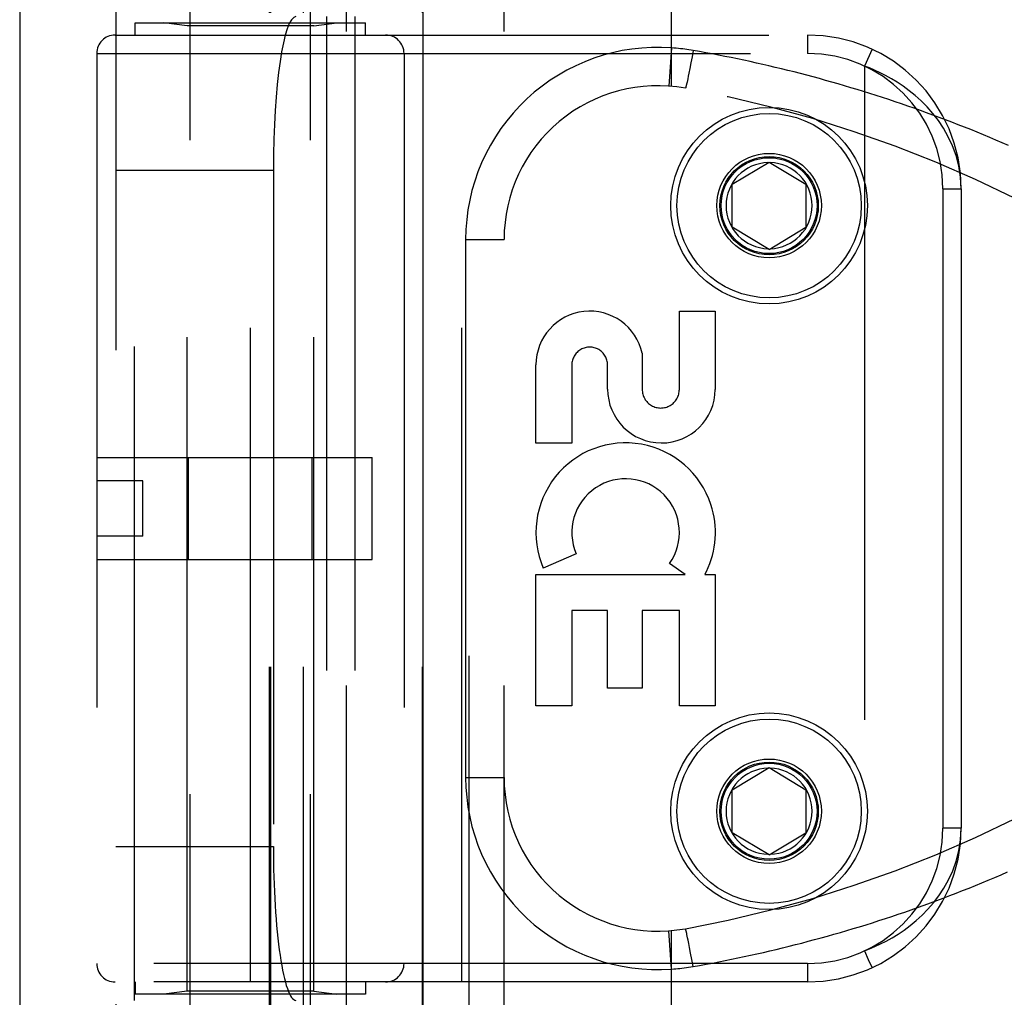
# Model space of a CAD drawing. Header units: inches. Extents: x 0 to 193, y 0 to 125.
# Tile 50 of 256: x 28.86 to 30.46, y 52 to 53.59. Entities that reach past the tile are written whole.
import ezdxf

# ---------------------------------------------------------------- set-up
doc = ezdxf.new("R2010")
doc.units = ezdxf.units.IN
doc.header["$LTSCALE"] = 10.635988
doc.header["$MEASUREMENT"] = 0
doc.linetypes.add('HIDDEN', pattern=[0.2, 0.1, -0.1])
doc.layers.get('0').update_dxf_attribs({"linetype": 'CONTINUOUS'})
doc.layers.add('LEFTHAND_DOOR_ASSEMBLY', color=7, linetype='CONTINUOUS')

msp = doc.modelspace()

# ---------------------------------------------------------------- linework, layer by layer
at = {"color": 3, "linetype": 'Continuous'}
msp.add_line((28.8584, 94.1916), (28.8584, 31.2697), dxfattribs=at)
at = {"layer": 'LEFTHAND_DOOR_ASSEMBLY', "color": 3, "linetype": 'Continuous'}
msp.add_line((29.5141, 90.8407), (29.5141, 31.4907), dxfattribs=at)
at = {"layer": 'LEFTHAND_DOOR_ASSEMBLY', "color": 8, "linetype": 'HIDDEN'}
for p, q in [((29.5891, 90.8407), (29.5891, 31.4907)), ((29.1356, 51.2627), (29.1356, 54.445)), ((29.3316, 51.2627), (29.3316, 54.445)), ((29.3899, 51.4394), (29.3899, 54.1419)), ((29.6463, 51.4394), (29.6463, 54.1419)), ((29.9186, 53.4772), (29.9186, 54.1419)), ((29.0149, 54.1119), (29.0149, 51.4694)), ((29.2648, 51.4694), (29.2648, 54.1119)), ((29.2668, 51.4694), (29.2668, 54.1119)), ((29.3199, 51.4694), (29.3199, 54.1119)), ((29.5134, 51.4694), (29.5134, 54.1119)), ((29.0449, 51.9907), (29.0449, 53.5907)), ((29.0461, 53.5607), (29.0461, 53.5807)), ((29.0461, 53.5807), (29.4211, 53.5807)), ((29.1306, 53.5754), (29.0931, 53.5807)), ((29.1306, 52.0059), (29.1306, 53.5754)), ((29.3366, 53.5754), (29.1306, 53.5754)), ((29.3366, 53.5754), (29.3741, 53.5807)), ((29.3366, 52.0059), (29.3366, 53.5754)), ((29.3574, 53.5907), (29.3574, 51.9907)), ((29.4033, 53.5907), (29.4033, 51.9907)), ((29.4211, 53.5607), (29.4211, 53.5807)), ((29.0136, 53.5607), (30.1399, 53.5607)), ((29.2336, 52.0207), (29.2336, 53.5607)), ((29.5774, 52.0207), (29.5774, 53.5607)), ((30.1399, 53.5607), (30.1399, 53.5307)), ((28.9836, 53.5307), (28.9836, 52.0507)), ((28.9836, 53.5307), (30.1399, 53.5307)), ((29.4836, 53.5307), (29.4836, 52.0507)), ((29.9186, 53.5399), (29.9142, 53.4775)), ((29.9539, 53.5356), (29.9521, 53.5255)), ((30.245, 53.5375), (30.2324, 53.5103)), ((29.9502, 53.5157), (29.9484, 53.5064)), ((29.9521, 53.5255), (29.9502, 53.5157)), ((29.9469, 53.4988), (29.9459, 53.4936)), ((29.9484, 53.5064), (29.9469, 53.4988)), ((30.2324, 53.5103), (30.2324, 52.071)), ((29.9427, 53.4789), (29.9425, 53.4781)), ((29.9429, 53.4798), (29.9427, 53.4789)), ((29.9431, 53.4808), (29.9429, 53.4798)), ((29.9435, 53.4824), (29.9431, 53.4808)), ((29.9439, 53.4842), (29.9435, 53.4824)), ((29.9445, 53.4868), (29.9439, 53.4842)), ((29.9451, 53.4897), (29.9445, 53.4868)), ((29.9459, 53.4936), (29.9451, 53.4897)), ((30.0174, 53.3182), (30.0774, 53.3542)), ((30.0774, 53.3542), (30.1374, 53.3182)), ((29.0149, 53.3407), (29.271, 53.3407)), ((29.271, 53.3407), (29.271, 52.2407)), ((30.0174, 53.2482), (30.0174, 53.3182)), ((30.1374, 53.3182), (30.1374, 53.2482)), ((30.3599, 53.3107), (30.3599, 52.2707)), ((30.3599, 53.3107), (30.3899, 53.3107)), ((30.3899, 53.3107), (30.3899, 52.2707)), ((30.0774, 53.2121), (30.0174, 53.2482)), ((30.0774, 53.2121), (30.1374, 53.2482)), ((29.5838, 53.2282), (29.5838, 52.3532)), ((29.5838, 53.2282), (29.6463, 53.2282)), ((29.9315, 52.9843), (29.9315, 53.1114)), ((29.9315, 53.1114), (29.9899, 53.1114)), ((29.9899, 53.1114), (29.9899, 52.9843)), ((29.871, 53.0431), (29.871, 52.9843)), ((29.6981, 52.897), (29.6981, 53.0241)), ((29.7564, 53.0241), (29.7564, 52.897)), ((29.8147, 52.985), (29.8147, 53.0241)), ((29.7564, 52.897), (29.6981, 52.897)), ((28.9836, 52.8737), (29.4316, 52.8737)), ((29.133, 52.7077), (29.133, 52.8737)), ((29.3342, 52.7077), (29.3342, 52.8737)), ((29.4316, 52.7077), (29.4316, 52.8737)), ((29.0586, 52.8357), (28.9836, 52.8357)), ((29.0586, 52.7457), (29.0586, 52.8357)), ((29.0586, 52.7457), (28.9836, 52.7457)), ((29.7636, 52.7168), (29.7101, 52.6936)), ((28.9836, 52.7077), (29.4316, 52.7077)), ((29.941, 52.6834), (29.9156, 52.7012)), ((29.6981, 52.4697), (29.6981, 52.6834)), ((29.6981, 52.6834), (29.941, 52.6834)), ((29.973, 52.6834), (29.9899, 52.6834)), ((29.9899, 52.6834), (29.9899, 52.4697)), ((29.7564, 52.625), (29.7564, 52.4697)), ((29.8148, 52.625), (29.7564, 52.625)), ((29.8148, 52.4987), (29.8148, 52.625)), ((29.871, 52.625), (29.871, 52.4987)), ((29.9315, 52.625), (29.871, 52.625)), ((29.9315, 52.4697), (29.9315, 52.625)), ((29.871, 52.4987), (29.8148, 52.4987)), ((29.7564, 52.4697), (29.6981, 52.4697)), ((29.9899, 52.4697), (29.9315, 52.4697)), ((30.0174, 52.3332), (30.0774, 52.3692)), ((30.0774, 52.3692), (30.1374, 52.3332)), ((29.5838, 52.3532), (29.6463, 52.3532)), ((30.0174, 52.2632), (30.0174, 52.3332)), ((30.1374, 52.3332), (30.1374, 52.2632)), ((30.0774, 52.2271), (30.0174, 52.2632)), ((30.0774, 52.2271), (30.1374, 52.2632)), ((30.3899, 52.2707), (30.3599, 52.2707)), ((29.0149, 52.2407), (29.271, 52.2407)), ((29.9186, 52.0414), (29.9142, 52.1038)), ((29.9186, 51.4394), (29.9186, 52.1041)), ((29.9424, 52.1036), (29.9422, 52.1043)), ((29.9426, 52.1028), (29.9424, 52.1036)), ((29.9428, 52.1019), (29.9426, 52.1028)), ((29.943, 52.101), (29.9428, 52.1019)), ((29.9434, 52.0994), (29.943, 52.101)), ((29.9438, 52.0977), (29.9434, 52.0994)), ((29.9443, 52.0952), (29.9438, 52.0977)), ((29.9449, 52.0924), (29.9443, 52.0952)), ((29.9457, 52.0885), (29.9449, 52.0924)), ((29.9468, 52.0834), (29.9457, 52.0885)), ((29.9481, 52.0769), (29.9468, 52.0834)), ((29.9498, 52.0677), (29.9481, 52.0769)), ((29.9519, 52.0569), (29.9498, 52.0677)), ((29.9539, 52.0457), (29.9519, 52.0569)), ((30.1399, 52.0507), (28.9836, 52.0507)), ((30.1399, 52.0507), (30.1399, 52.0207)), ((30.1399, 52.0207), (29.0136, 52.0207)), ((29.0461, 52.0207), (29.0461, 52.0007)), ((29.1306, 52.0059), (29.0931, 52.0007)), ((29.3366, 52.0059), (29.1306, 52.0059)), ((29.3366, 52.0059), (29.3741, 52.0007)), ((29.4211, 52.0207), (29.4211, 52.0007)), ((29.4211, 52.0007), (29.0461, 52.0007))]:
    msp.add_line(p, q, dxfattribs=at)
for points in [[(29.9539, 53.5356), (29.9504, 53.5362), (29.947, 53.5367), (29.9437, 53.5372), (29.9404, 53.5377), (29.937, 53.5381), (29.9334, 53.5385), (29.9298, 53.5389), (29.9261, 53.5393), (29.9224, 53.5396), (29.9186, 53.5399)], [(30.4668, 53.3809), (30.4566, 53.3854), (30.4464, 53.3898), (30.4362, 53.3941), (30.426, 53.3984), (30.4158, 53.4026), (30.4055, 53.4068), (30.3953, 53.4109), (30.385, 53.4149), (30.3748, 53.4189), (30.3645, 53.4228), (30.3543, 53.4267), (30.344, 53.4305), (30.3337, 53.4343), (30.3235, 53.438), (30.3132, 53.4417), (30.3029, 53.4452), (30.2926, 53.4488), (30.2824, 53.4523), (30.2721, 53.4557), (30.2618, 53.4591), (30.2515, 53.4624), (30.2413, 53.4657), (30.231, 53.4689), (30.2207, 53.472), (30.2105, 53.4751), (30.2002, 53.4781), (30.1899, 53.4811), (30.1797, 53.4841), (30.1694, 53.487), (30.1592, 53.4898), (30.1489, 53.4926), (30.1386, 53.4953), (30.1284, 53.4979), (30.1182, 53.5006), (30.1079, 53.5031), (30.0977, 53.5056), (30.0874, 53.5081), (30.0772, 53.5105), (30.067, 53.5129), (30.0568, 53.5152), (30.0465, 53.5174), (30.0363, 53.5196), (30.0261, 53.5218), (30.0159, 53.5239), (30.0056, 53.5259), (29.9953, 53.528), (29.985, 53.5299), (29.9747, 53.5319), (29.9643, 53.5337), (29.9539, 53.5356)], [(30.3899, 53.3107), (30.3889, 53.3297), (30.386, 53.3477), (30.3816, 53.3646), (30.3758, 53.3805), (30.3689, 53.3953), (30.3611, 53.4091), (30.3527, 53.4217), (30.3437, 53.4333), (30.3344, 53.4439), (30.3248, 53.4535), (30.3151, 53.4622), (30.3053, 53.4702), (30.2955, 53.4773), (30.2858, 53.4838), (30.2763, 53.4896), (30.2669, 53.4947), (30.2578, 53.4993), (30.249, 53.5034), (30.2405, 53.5071), (30.2324, 53.5103)], [(29.9425, 53.4781), (29.9423, 53.4773), (29.9422, 53.477), (29.9421, 53.4766), (29.942, 53.4763), (29.9419, 53.476), (29.9419, 53.4758), (29.9418, 53.4755), (29.9417, 53.4753), (29.9417, 53.4751), (29.9416, 53.4749), (29.9415, 53.4747), (29.9415, 53.4746), (29.9414, 53.4744), (29.9414, 53.4743), (29.9413, 53.4742), (29.9413, 53.4742), (29.9413, 53.4741), (29.9412, 53.4741), (29.9412, 53.4741)], [(30.2324, 52.071), (30.2408, 52.0743), (30.2496, 52.0781), (30.2587, 52.0824), (30.268, 52.0871), (30.2775, 52.0925), (30.2872, 52.0984), (30.297, 52.105), (30.3068, 52.1123), (30.3166, 52.1203), (30.3262, 52.1292), (30.3357, 52.1388), (30.3449, 52.1494), (30.3536, 52.1609), (30.3618, 52.1733), (30.3694, 52.1868), (30.3761, 52.2014), (30.3817, 52.2172), (30.3861, 52.234), (30.3889, 52.2518), (30.3899, 52.2707)], [(29.9539, 52.0457), (29.9644, 52.0476), (29.9748, 52.0495), (29.9851, 52.0514), (29.9955, 52.0534), (30.0058, 52.0554), (30.0162, 52.0575), (30.0266, 52.0596), (30.037, 52.0618), (30.0474, 52.0641), (30.0577, 52.0664), (30.0681, 52.0687), (30.0785, 52.0711), (30.089, 52.0736), (30.0994, 52.0761), (30.1098, 52.0786), (30.1202, 52.0813), (30.1306, 52.0839), (30.1411, 52.0867), (30.1515, 52.0894), (30.1619, 52.0923), (30.1724, 52.0952), (30.1828, 52.0981), (30.1933, 52.1011), (30.2037, 52.1042), (30.2142, 52.1073), (30.2247, 52.1105), (30.2351, 52.1137), (30.2456, 52.117), (30.2561, 52.1204), (30.2665, 52.1238), (30.277, 52.1272), (30.2875, 52.1308), (30.298, 52.1343), (30.3085, 52.138), (30.3189, 52.1417), (30.3294, 52.1454), (30.3399, 52.1493), (30.3503, 52.1531), (30.3608, 52.1571), (30.3713, 52.161), (30.3817, 52.1651), (30.3922, 52.1692), (30.4026, 52.1734), (30.4131, 52.1776), (30.4235, 52.1819), (30.4339, 52.1862), (30.4444, 52.1907), (30.4548, 52.1951), (30.4652, 52.1997)], [(29.9422, 52.1043), (29.9421, 52.1047), (29.942, 52.105), (29.9419, 52.1053), (29.9419, 52.1055), (29.9418, 52.1058), (29.9417, 52.106), (29.9417, 52.1062), (29.9416, 52.1064), (29.9415, 52.1066), (29.9415, 52.1067), (29.9414, 52.1069), (29.9414, 52.107), (29.9413, 52.1071), (29.9413, 52.1071), (29.9413, 52.1072), (29.9412, 52.1072), (29.9412, 52.1072)], [(30.2324, 52.071), (30.2387, 52.0574), (30.2446, 52.0448)], [(29.9186, 52.0414), (29.9222, 52.0417), (29.9256, 52.042), (29.929, 52.0423), (29.9323, 52.0427), (29.9357, 52.043), (29.9392, 52.0435), (29.9429, 52.044), (29.9465, 52.0445), (29.9502, 52.0451), (29.9539, 52.0457)], [(30.2446, 52.0448), (30.2449, 52.0441), (30.245, 52.0438)]]:
    msp.add_lwpolyline(points, dxfattribs=at)
for centre, radius in [((30.0774, 53.2832), 0.1599), ((30.0774, 53.2832), 0.1499), ((30.0774, 53.2832), 0.085), ((30.0774, 53.2832), 0.08), ((30.0774, 53.2832), 0.078), ((30.0774, 52.2982), 0.1599), ((30.0774, 52.2982), 0.1499), ((30.0774, 52.2982), 0.085), ((30.0774, 52.2982), 0.08), ((30.0774, 52.2982), 0.078)]:
    msp.add_circle(centre, radius, dxfattribs=at)
for centre, radius, start, end in [((29.0136, 53.5307), 0.03, 90, 180), ((29.4536, 53.5307), 0.03, 0, 90), ((30.1399, 53.3107), 0.25, 0, 90), ((29.8963, 53.2282), 0.3125, 85.9125, 180), ((30.1399, 53.3107), 0.22, 0, 90), ((29.8963, 53.2282), 0.25, 79.6658, 180), ((29.5824, 51.5065), 2, 47.2041, 79.6658), ((30.0774, 53.2832), 0.07, 91.4692, 268.5308), ((30.0774, 53.2832), 0.07, 271.4692, 88.5308), ((29.7856, 53.0241), 0.0875, 12.5167, 179.9756), ((29.7856, 53.0241), 0.0291, 359.9462, 180), ((29.9023, 52.9849), 0.0876, 179.9462, 359.5965), ((29.9012, 52.9843), 0.0302, 179.9714, 0.0286), ((29.844, 52.7515), 0.1459, 18.1268, 203.4014), ((29.844, 52.7515), 0.0875, 324.8915, 203.4014), ((29.847, 52.7513), 0.1431, 333.8028, 18.5861), ((29.844, 52.7515), 0.1459, 332.1494, 334.2621), ((29.5824, 54.0748), 2, 280.3342, 312.7959), ((30.0774, 52.2982), 0.07, 91.4692, 268.5308), ((30.0774, 52.2982), 0.07, 271.4692, 88.5308), ((29.8963, 52.3532), 0.3125, 180, 274.0875), ((29.8963, 52.3532), 0.25, 180, 280.3342), ((30.1399, 52.2707), 0.25, 270, 360), ((30.1399, 52.2707), 0.22, 270, 360), ((29.0136, 52.0507), 0.03, 180, 270), ((29.4536, 52.0507), 0.03, 270, 360)]:
    msp.add_arc(centre, radius, start, end, dxfattribs=at)
for centre, start_param, end_param in [((29.3078, 53.3407), 0, 1.570796), ((29.3078, 52.2407), 1.570796, 3.141593)]:
    msp.add_ellipse(centre, major_axis=(0, 0.25), ratio=0.146965, start_param=start_param, end_param=end_param, dxfattribs=at)

doc.saveas('drawing.dxf')
